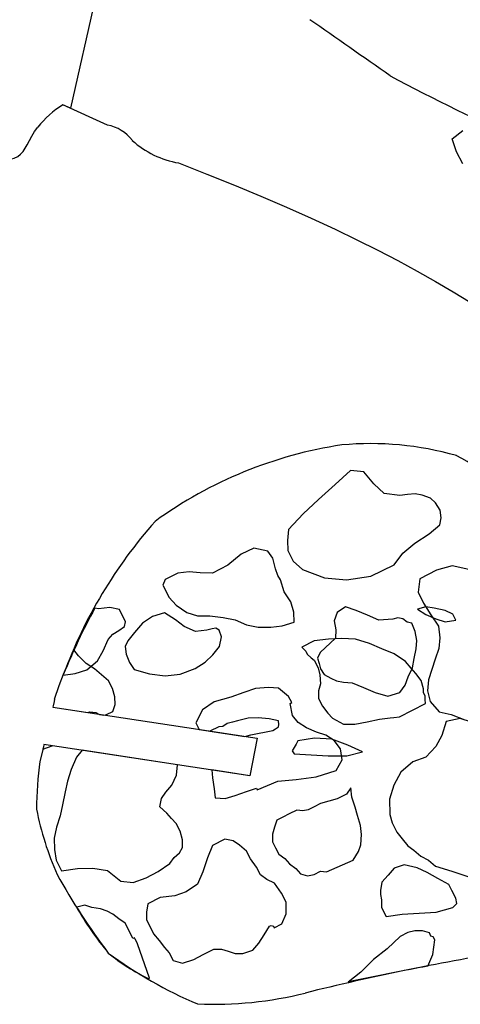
# Model space of a CAD drawing. Extents: x 1.3 to 15.6, y 3.2 to 7.5.
# Tile 14 of 19: x 10.7 to 11.8, y 3.3 to 5.7. Entities that reach past the tile are written whole.
import ezdxf

# ---------------------------------------------------------------- set-up
doc = ezdxf.new("R2010")
doc.units = 0
doc.header["$MEASUREMENT"] = 0

msp = doc.modelspace()

# ---------------------------------------------------------------- linework, layer by layer
at = {"color": 7, "linetype": 'Continuous'}
for p, q in [((10.9248, 5.9403), (10.8286, 5.514)), ((10.8286, 5.514), (10.8095, 5.5228)), ((10.9214, 5.4715), (10.8095, 5.5228)), ((11.7892, 5.4374), (11.8156, 5.4583)), ((11.7999, 5.4042), (11.7892, 5.4374)), ((11.8157, 5.3744), (11.7999, 5.4042)), ((11.5333, 4.6023), (11.4946, 4.5667)), ((11.5668, 4.5985), (11.5333, 4.6023)), ((11.5917, 4.5683), (11.5668, 4.5985)), ((11.4946, 4.5667), (11.4524, 4.5287)), ((11.6179, 4.5441), (11.5917, 4.5683)), ((11.6574, 4.539), (11.6179, 4.5441)), ((11.6766, 4.5413), (11.6574, 4.539)), ((11.6958, 4.5435), (11.6766, 4.5413)), ((11.7137, 4.5398), (11.6958, 4.5435)), ((11.7341, 4.5324), (11.7137, 4.5398)), ((11.4524, 4.5287), (11.4137, 4.493)), ((11.7472, 4.5203), (11.7341, 4.5324)), ((11.759, 4.5023), (11.7472, 4.5203)), ((11.4137, 4.493), (11.3775, 4.4538)), ((11.7612, 4.4831), (11.759, 4.5023)), ((11.731, 4.4426), (11.7575, 4.4651)), ((11.7575, 4.4651), (11.7612, 4.4831)), ((11.3775, 4.4538), (11.3748, 4.4262)), ((11.6948, 4.4189), (11.731, 4.4426)), ((11.3748, 4.4262), (11.3758, 4.401)), ((11.6646, 4.3939), (11.6948, 4.4189)), ((11.2583, 4.3912), (11.2245, 4.3639)), ((11.2896, 4.4065), (11.2583, 4.3912)), ((11.3255, 4.399), (11.2896, 4.4065)), ((11.3373, 4.381), (11.3255, 4.399)), ((11.3758, 4.401), (11.3888, 4.3734)), ((11.6428, 4.3642), (11.6646, 4.3939)), ((11.2245, 4.3639), (11.186, 4.3438)), ((11.3408, 4.3677), (11.3373, 4.381)), ((11.3443, 4.3545), (11.3408, 4.3677)), ((11.3888, 4.3734), (11.4126, 4.3528)), ((11.5839, 4.3359), (11.6428, 4.3642)), ((11.0985, 4.3433), (11.0672, 4.328)), ((11.1273, 4.3467), (11.0985, 4.3433)), ((11.1549, 4.344), (11.1273, 4.3467)), ((11.186, 4.3438), (11.1549, 4.344)), ((11.3502, 4.3377), (11.3443, 4.3545)), ((11.4126, 4.3528), (11.4676, 4.332)), ((11.7494, 4.3513), (11.7073, 4.3289)), ((11.789, 4.3618), (11.7494, 4.3513)), ((11.8309, 4.3531), (11.789, 4.3618)), ((11.0672, 4.328), (11.0611, 4.3136)), ((11.0611, 4.3136), (11.0765, 4.2823)), ((11.3573, 4.3269), (11.3502, 4.3377)), ((11.3666, 4.2968), (11.3573, 4.3269)), ((11.4676, 4.332), (11.5227, 4.3268)), ((11.5227, 4.3268), (11.5839, 4.3359)), ((11.7073, 4.3289), (11.7034, 4.2954)), ((11.3832, 4.2715), (11.3666, 4.2968)), ((11.7034, 4.2954), (11.7164, 4.2677)), ((11.0765, 4.2823), (11.0943, 4.263)), ((11.3902, 4.2451), (11.3832, 4.2715)), ((11.7164, 4.2677), (11.7353, 4.2388)), ((10.8988, 4.2538), (10.89, 4.2556)), ((10.9276, 4.2572), (10.8988, 4.2538)), ((10.9516, 4.2522), (10.9276, 4.2572)), ((10.9669, 4.2209), (10.9516, 4.2522)), ((11.0654, 4.2441), (11.0353, 4.2347)), ((11.0928, 4.2259), (11.0654, 4.2441)), ((11.0943, 4.263), (11.1217, 4.2448)), ((11.1217, 4.2448), (11.148, 4.2362)), ((11.3912, 4.2199), (11.3902, 4.2451)), ((11.4993, 4.2442), (11.4919, 4.2239)), ((11.5209, 4.2585), (11.4993, 4.2442)), ((11.5472, 4.2499), (11.5209, 4.2585)), ((11.5759, 4.2376), (11.5472, 4.2499)), ((11.7226, 4.259), (11.7014, 4.253)), ((11.7014, 4.253), (11.7228, 4.2397)), ((11.7439, 4.2554), (11.7226, 4.259)), ((11.7228, 4.2397), (11.748, 4.2284)), ((11.771, 4.2499), (11.7439, 4.2554)), ((11.7904, 4.2404), (11.771, 4.2499)), ((11.7983, 4.2251), (11.7904, 4.2404)), ((10.9644, 4.2089), (10.9669, 4.2209)), ((11.01, 4.2181), (10.9895, 4.1943)), ((11.0353, 4.2347), (11.01, 4.2181)), ((11.1142, 4.2089), (11.0928, 4.2259)), ((11.148, 4.2362), (11.1792, 4.236)), ((11.1792, 4.236), (11.2127, 4.2321)), ((11.2127, 4.2321), (11.2426, 4.2259)), ((11.2426, 4.2259), (11.2713, 4.2137)), ((11.3612, 4.2106), (11.3912, 4.2199)), ((11.4919, 4.2239), (11.4965, 4.2011)), ((11.6046, 4.2254), (11.5759, 4.2376)), ((11.6394, 4.2275), (11.6046, 4.2254)), ((11.6526, 4.231), (11.6394, 4.2275)), ((11.6645, 4.2285), (11.6526, 4.231)), ((11.6753, 4.2201), (11.6645, 4.2285)), ((11.6872, 4.2176), (11.6753, 4.2201)), ((11.6954, 4.1971), (11.6872, 4.2176)), ((11.7353, 4.2388), (11.7543, 4.2099)), ((11.748, 4.2284), (11.7713, 4.2209)), ((11.7713, 4.2209), (11.7983, 4.2251)), ((10.9234, 4.1769), (10.9355, 4.19)), ((10.9355, 4.19), (10.95, 4.1994)), ((10.95, 4.1994), (10.9644, 4.2089)), ((10.9895, 4.1943), (10.9725, 4.1729)), ((11.1429, 4.1967), (11.1142, 4.2089)), ((11.1717, 4.2001), (11.1429, 4.1967)), ((11.1849, 4.2036), (11.1717, 4.2001)), ((11.1945, 4.2047), (11.1849, 4.2036)), ((11.2029, 4.1998), (11.1945, 4.2047)), ((11.2087, 4.183), (11.2029, 4.1998)), ((11.2713, 4.2137), (11.3012, 4.2075)), ((11.3012, 4.2075), (11.3324, 4.2072)), ((11.3324, 4.2072), (11.3612, 4.2106)), ((11.4965, 4.2011), (11.4951, 4.1795)), ((11.7001, 4.1743), (11.6954, 4.1971)), ((11.7543, 4.2099), (11.7576, 4.1811)), ((10.9112, 4.1482), (10.9234, 4.1769)), ((10.9725, 4.1729), (10.9664, 4.1586)), ((11.2037, 4.1591), (11.2087, 4.183)), ((11.4413, 4.1728), (11.4106, 4.157)), ((11.478, 4.1771), (11.4413, 4.1728)), ((11.4951, 4.1795), (11.4565, 4.1439)), ((11.5108, 4.1794), (11.478, 4.1771)), ((11.5456, 4.1778), (11.5108, 4.1794)), ((11.5806, 4.1666), (11.5456, 4.1778)), ((11.6116, 4.1534), (11.5806, 4.1666)), ((11.6987, 4.1528), (11.7001, 4.1743)), ((11.7576, 4.1811), (11.755, 4.1535)), ((10.8484, 4.1354), (10.8373, 4.1503)), ((10.8966, 4.1232), (10.9112, 4.1482)), ((10.9664, 4.1586), (10.9687, 4.1394)), ((11.1868, 4.1376), (11.2037, 4.1591)), ((11.4106, 4.157), (11.4204, 4.1475)), ((11.4204, 4.1475), (11.4243, 4.1398)), ((11.4565, 4.1439), (11.4504, 4.1296)), ((11.6427, 4.1402), (11.6116, 4.1534)), ((11.6719, 4.1212), (11.6427, 4.1402)), ((11.6937, 4.1288), (11.6987, 4.1528)), ((11.755, 4.1535), (11.7464, 4.1272)), ((10.8679, 4.1163), (10.8484, 4.1354)), ((10.8894, 4.103), (10.8679, 4.1163)), ((10.8701, 4.1006), (10.8966, 4.1232)), ((10.9687, 4.1394), (10.9769, 4.1189)), ((10.9769, 4.1189), (10.9887, 4.1009)), ((11.1422, 4.1032), (11.1675, 4.1198)), ((11.1675, 4.1198), (11.1868, 4.1376)), ((11.4243, 4.1398), (11.4341, 4.1302)), ((11.4341, 4.1302), (11.4419, 4.1245)), ((11.4419, 4.1245), (11.4517, 4.1053)), ((11.4504, 4.1296), (11.4539, 4.1163)), ((11.4539, 4.1163), (11.4574, 4.1031)), ((11.6856, 4.104), (11.6719, 4.1212)), ((11.6887, 4.1049), (11.6937, 4.1288)), ((11.7464, 4.1272), (11.7378, 4.1009)), ((10.8102, 4.0866), (10.84, 4.0912)), ((10.84, 4.0912), (10.8701, 4.1006)), ((10.9069, 4.0877), (10.8894, 4.103)), ((10.9887, 4.1009), (11.027, 4.0898)), ((11.1049, 4.0891), (11.1422, 4.1032)), ((11.4517, 4.1053), (11.4558, 4.088)), ((11.4574, 4.1031), (11.4669, 4.0887)), ((11.6778, 4.0822), (11.6887, 4.1049)), ((11.6974, 4.0906), (11.6856, 4.104)), ((11.7111, 4.0734), (11.6974, 4.0906)), ((11.7378, 4.1009), (11.7292, 4.0746)), ((10.8112, 4.0891), (10.8102, 4.0866)), ((10.9245, 4.0725), (10.9069, 4.0877)), ((10.9343, 4.0533), (10.9245, 4.0725)), ((11.027, 4.0898), (11.0665, 4.0847)), ((11.0665, 4.0847), (11.1049, 4.0891)), ((11.4558, 4.088), (11.458, 4.0648)), ((11.4669, 4.0887), (11.4836, 4.079)), ((11.4836, 4.079), (11.4979, 4.0729)), ((11.4979, 4.0729), (11.5158, 4.0691)), ((11.5158, 4.0691), (11.5374, 4.0677)), ((11.5374, 4.0677), (11.5661, 4.0555)), ((11.6704, 4.0619), (11.6778, 4.0822)), ((11.7171, 4.0522), (11.7111, 4.0734)), ((11.7292, 4.0746), (11.7266, 4.0471)), ((10.9404, 4.0321), (10.9343, 4.0533)), ((11.2649, 4.0433), (11.2322, 4.0314)), ((11.2938, 4.0533), (11.2649, 4.0433)), ((11.3267, 4.0556), (11.2938, 4.0533)), ((11.3518, 4.054), (11.3267, 4.0556)), ((11.3772, 4.033), (11.3518, 4.054)), ((11.458, 4.0648), (11.4524, 4.0473)), ((11.4524, 4.0473), (11.4526, 4.028)), ((11.5661, 4.0555), (11.5948, 4.0433)), ((11.5948, 4.0433), (11.627, 4.0335)), ((11.627, 4.0335), (11.6571, 4.0428)), ((11.6571, 4.0428), (11.6704, 4.0619)), ((11.7172, 4.0425), (11.7171, 4.0522)), ((11.7212, 4.0348), (11.7172, 4.0425)), ((11.7266, 4.0471), (11.7336, 4.0206)), ((10.7873, 4.0207), (10.7848, 4.0098)), ((10.7873, 4.0207), (10.7848, 4.0098)), ((10.7886, 4.0262), (10.7873, 4.0207)), ((10.7886, 4.0262), (10.7873, 4.0207)), ((10.9406, 4.0127), (10.9404, 4.0321)), ((11.1898, 4.0193), (11.1611, 3.9997)), ((11.2322, 4.0314), (11.1898, 4.0193)), ((11.3851, 4.0176), (11.3772, 4.033)), ((11.3812, 4.0156), (11.3851, 4.0176)), ((11.4526, 4.028), (11.4625, 4.0088)), ((11.7213, 4.0251), (11.7212, 4.0348)), ((11.7214, 4.0155), (11.7213, 4.0251)), ((11.7336, 4.0206), (11.7562, 3.9941)), ((10.7848, 4.0098), (10.7838, 4.0058)), ((10.7848, 4.0098), (10.7838, 4.0058)), ((10.7838, 4.0058), (10.8726, 3.9924)), ((10.7838, 4.0058), (11.298, 3.928)), ((10.8726, 3.9924), (10.877, 3.9946)), ((10.877, 3.9946), (10.8925, 3.9929)), ((10.8925, 3.9929), (10.9012, 3.9881)), ((10.9196, 3.9874), (10.935, 3.9953)), ((10.935, 3.9953), (10.9406, 4.0127)), ((11.1611, 3.9997), (11.144, 3.9666)), ((11.3873, 3.9848), (11.3812, 4.0156)), ((11.4625, 4.0088), (11.4762, 3.9915)), ((11.4762, 3.9915), (11.4879, 3.9781)), ((11.656, 3.9819), (11.7214, 4.0155)), ((11.7562, 3.9941), (11.7861, 3.9879)), ((10.9012, 3.9881), (10.9127, 3.9863)), ((10.9127, 3.9863), (10.9196, 3.9874)), ((11.144, 3.9666), (11.1526, 3.95)), ((11.2358, 3.9683), (11.2226, 3.9648)), ((11.249, 3.9717), (11.2358, 3.9683)), ((11.2754, 3.9787), (11.249, 3.9717)), ((11.3006, 3.9797), (11.2754, 3.9787)), ((11.3281, 3.9771), (11.3006, 3.9797)), ((11.3521, 3.9721), (11.3281, 3.9771)), ((11.3532, 3.9625), (11.3521, 3.9721)), ((11.4011, 3.9675), (11.3873, 3.9848)), ((11.4225, 3.9542), (11.4011, 3.9675)), ((11.4879, 3.9781), (11.5151, 3.963)), ((11.5441, 3.9633), (11.575, 3.9694)), ((11.575, 3.9694), (11.6058, 3.9756)), ((11.6058, 3.9756), (11.6193, 3.9776)), ((11.6193, 3.9776), (11.6329, 3.9797)), ((11.6329, 3.9797), (11.6425, 3.9798)), ((11.6425, 3.9798), (11.656, 3.9819)), ((11.7741, 3.9697), (11.7628, 3.9348)), ((11.8088, 3.9778), (11.7741, 3.9697)), ((11.7861, 3.9879), (11.8207, 3.9744)), ((11.8378, 3.9684), (11.8088, 3.9778)), ((11.1526, 3.95), (11.298, 3.928)), ((11.2021, 3.9565), (11.1795, 3.9459)), ((11.1795, 3.9459), (11.267, 3.9327)), ((11.2117, 3.9577), (11.2021, 3.9565)), ((11.2226, 3.9648), (11.2117, 3.9577)), ((11.2823, 3.9367), (11.3375, 3.9471)), ((11.3375, 3.9471), (11.3447, 3.9518)), ((11.3447, 3.9518), (11.352, 3.9565)), ((11.352, 3.9565), (11.3532, 3.9625)), ((11.4477, 3.9429), (11.4225, 3.9542)), ((11.471, 3.9354), (11.4477, 3.9429)), ((11.5151, 3.963), (11.5441, 3.9633)), ((11.267, 3.9327), (11.2823, 3.9367)), ((11.298, 3.928), (11.2802, 3.8337)), ((11.298, 3.928), (11.2802, 3.8337)), ((11.4008, 3.9214), (11.396, 3.9131)), ((11.4428, 3.9283), (11.4008, 3.9214)), ((11.4859, 3.9255), (11.4428, 3.9283)), ((11.4924, 3.9221), (11.471, 3.9354)), ((11.5266, 3.9108), (11.4859, 3.9255)), ((11.5081, 3.9011), (11.4924, 3.9221)), ((11.7628, 3.9348), (11.7477, 3.9075)), ((10.7603, 3.9059), (10.7518, 3.8697)), ((10.759, 3.9003), (10.7822, 3.909)), ((10.7603, 3.9059), (10.759, 3.9003)), ((10.7618, 3.9121), (10.7603, 3.9059)), ((10.7618, 3.9121), (10.7603, 3.9059)), ((10.7822, 3.909), (10.7618, 3.9121)), ((11.2802, 3.8337), (10.7618, 3.9121)), ((10.8578, 3.8976), (10.8435, 3.8803)), ((11.0982, 3.8612), (10.8578, 3.8976)), ((11.3911, 3.9047), (11.3862, 3.8963)), ((11.3862, 3.8963), (11.391, 3.8891)), ((11.396, 3.9131), (11.3911, 3.9047)), ((11.5123, 3.874), (11.5081, 3.9011)), ((11.524, 3.8833), (11.5636, 3.8937)), ((11.5636, 3.8937), (11.5266, 3.9108)), ((11.7477, 3.9075), (11.7228, 3.8802)), ((10.8435, 3.8803), (10.8303, 3.8492)), ((11.391, 3.8891), (11.4341, 3.8864)), ((11.4341, 3.8864), (11.4772, 3.8836)), ((11.4772, 3.8836), (11.524, 3.8833)), ((11.4971, 3.8468), (11.5123, 3.874)), ((11.6901, 3.8683), (11.6595, 3.8428)), ((11.7228, 3.8802), (11.6901, 3.8683)), ((10.8303, 3.8492), (10.8209, 3.8201)), ((11.0952, 3.8347), (11.0982, 3.8612)), ((11.1842, 3.8482), (11.1861, 3.828)), ((11.2802, 3.8337), (11.1842, 3.8482)), ((11.447, 3.8308), (11.4971, 3.8468)), ((11.6595, 3.8428), (11.6424, 3.8098)), ((10.8209, 3.8201), (10.8154, 3.793)), ((11.0839, 3.8094), (11.0952, 3.8347)), ((11.1861, 3.828), (11.1903, 3.8009)), ((11.2986, 3.7983), (11.3505, 3.8201)), ((11.3505, 3.8201), (11.3968, 3.8245)), ((11.3968, 3.8245), (11.447, 3.8308)), ((10.8154, 3.793), (10.8081, 3.76)), ((11.0686, 3.7919), (11.0839, 3.8094)), ((11.1903, 3.8009), (11.1925, 3.7778)), ((11.2427, 3.7841), (11.2715, 3.7941)), ((11.2715, 3.7941), (11.2966, 3.8021)), ((11.2966, 3.8021), (11.2986, 3.7983)), ((11.5343, 3.8028), (11.5229, 3.7872)), ((11.5365, 3.7796), (11.5343, 3.8028)), ((11.6424, 3.8098), (11.6312, 3.7748)), ((11.0536, 3.755), (11.0572, 3.7763)), ((11.0572, 3.7763), (11.0686, 3.7919)), ((11.1925, 3.7778), (11.2176, 3.7761)), ((11.2176, 3.7761), (11.2427, 3.7841)), ((11.4786, 3.7693), (11.4574, 3.7633)), ((11.4998, 3.7753), (11.4786, 3.7693)), ((11.5229, 3.7872), (11.4998, 3.7753)), ((11.5445, 3.7546), (11.5365, 3.7796)), ((11.6312, 3.7748), (11.6317, 3.7362)), ((10.8081, 3.76), (10.8026, 3.7329)), ((11.0711, 3.7397), (11.0536, 3.755)), ((11.3977, 3.7472), (11.3785, 3.7373)), ((11.4132, 3.7454), (11.3977, 3.7472)), ((11.4267, 3.7475), (11.4132, 3.7454)), ((11.442, 3.7554), (11.4267, 3.7475)), ((11.4574, 3.7633), (11.442, 3.7554)), ((11.5505, 3.7334), (11.5445, 3.7546)), ((10.8026, 3.7329), (10.7932, 3.7038)), ((11.0829, 3.7263), (11.0711, 3.7397)), ((11.0946, 3.7129), (11.0829, 3.7263)), ((11.3477, 3.7215), (11.3421, 3.704)), ((11.3631, 3.7294), (11.3477, 3.7215)), ((11.3785, 3.7373), (11.3631, 3.7294)), ((11.5585, 3.7083), (11.5505, 3.7334)), ((11.6317, 3.7362), (11.6377, 3.715)), ((10.7932, 3.7038), (10.7877, 3.6767)), ((11.1045, 3.6937), (11.0946, 3.7129)), ((11.1105, 3.6725), (11.1045, 3.6937)), ((11.3421, 3.704), (11.3365, 3.6866)), ((11.5607, 3.6852), (11.5585, 3.7083)), ((11.6377, 3.715), (11.6495, 3.6919)), ((10.7877, 3.6767), (10.788, 3.6477)), ((11.1107, 3.6532), (11.1105, 3.6725)), ((11.2168, 3.6737), (11.1861, 3.6579)), ((11.2381, 3.67), (11.2168, 3.6737)), ((11.2537, 3.6586), (11.2381, 3.67)), ((11.3365, 3.6866), (11.3367, 3.6673)), ((11.559, 3.66), (11.5607, 3.6852)), ((11.6495, 3.6919), (11.6633, 3.6747)), ((11.6633, 3.6747), (11.677, 3.6574)), ((10.788, 3.6477), (10.7922, 3.6207)), ((11.1032, 3.6396), (11.1107, 3.6532)), ((11.1861, 3.6579), (11.1729, 3.6268)), ((11.2713, 3.6433), (11.2537, 3.6586)), ((11.3367, 3.6673), (11.3446, 3.6519)), ((11.3446, 3.6519), (11.3525, 3.6365)), ((11.5534, 3.6426), (11.559, 3.66)), ((11.677, 3.6574), (11.6926, 3.646)), ((11.6926, 3.646), (11.7101, 3.6308)), ((10.7922, 3.6207), (10.806, 3.5938)), ((11.0783, 3.6122), (11.0898, 3.6278)), ((11.0898, 3.6278), (11.1032, 3.6396)), ((11.1729, 3.6268), (11.1617, 3.5919)), ((11.2811, 3.6241), (11.2713, 3.6433)), ((11.2968, 3.603), (11.2811, 3.6241)), ((11.3525, 3.6365), (11.3681, 3.6251)), ((11.3681, 3.6251), (11.3798, 3.6117)), ((11.4728, 3.5914), (11.5401, 3.6212)), ((11.5401, 3.6212), (11.5534, 3.6426)), ((11.7101, 3.6308), (11.7295, 3.6213)), ((11.7295, 3.6213), (11.7471, 3.606)), ((10.806, 3.5938), (10.8465, 3.6)), ((10.8465, 3.6), (10.8852, 3.6005)), ((10.8852, 3.6005), (10.922, 3.5951)), ((10.922, 3.5951), (10.9551, 3.5684)), ((11.0496, 3.5926), (11.0783, 3.6122)), ((11.3067, 3.5838), (11.2968, 3.603)), ((11.3798, 3.6117), (11.3954, 3.6003)), ((11.3954, 3.6003), (11.4072, 3.5869)), ((11.6428, 3.601), (11.6275, 3.5835)), ((11.6678, 3.609), (11.6428, 3.601)), ((11.7008, 3.6017), (11.6678, 3.609)), ((11.726, 3.5903), (11.7008, 3.6017)), ((11.7471, 3.606), (11.7878, 3.593)), ((10.9861, 3.5648), (11.0188, 3.5768)), ((11.0188, 3.5768), (11.0496, 3.5926)), ((11.1617, 3.5919), (11.1485, 3.5608)), ((11.3223, 3.5724), (11.3067, 3.5838)), ((11.3417, 3.5629), (11.3223, 3.5724)), ((11.4072, 3.5869), (11.4246, 3.5812)), ((11.4246, 3.5812), (11.442, 3.5853)), ((11.442, 3.5853), (11.4573, 3.5932)), ((11.4573, 3.5932), (11.4728, 3.5914)), ((11.6275, 3.5835), (11.6123, 3.5659)), ((11.7532, 3.5752), (11.726, 3.5903)), ((11.7805, 3.56), (11.7532, 3.5752)), ((11.7878, 3.593), (11.8286, 3.5799)), ((10.9551, 3.5684), (10.9861, 3.5648)), ((11.1485, 3.5608), (11.1197, 3.5412)), ((11.3594, 3.538), (11.3417, 3.5629)), ((11.6123, 3.5659), (11.6086, 3.5446)), ((11.7884, 3.5446), (11.7805, 3.56)), ((11.0541, 3.5269), (11.0234, 3.5111)), ((11.0908, 3.5312), (11.0541, 3.5269)), ((11.1197, 3.5412), (11.0908, 3.5312)), ((11.3712, 3.515), (11.3594, 3.538)), ((11.6086, 3.5446), (11.6087, 3.5349)), ((11.6087, 3.5349), (11.6108, 3.5214)), ((11.6108, 3.5214), (11.6109, 3.5118)), ((11.7982, 3.5254), (11.7884, 3.5446)), ((11.8003, 3.5119), (11.7982, 3.5254)), ((10.8476, 3.5034), (10.8438, 3.5025)), ((10.8649, 3.5075), (10.8476, 3.5034)), ((10.8824, 3.5019), (10.8649, 3.5075)), ((10.9037, 3.4982), (10.8824, 3.5019)), ((10.9212, 3.4926), (10.9037, 3.4982)), ((11.0234, 3.5111), (11.0198, 3.4898)), ((11.3715, 3.486), (11.3712, 3.515)), ((11.6109, 3.5118), (11.611, 3.5021)), ((11.611, 3.5021), (11.6229, 3.479)), ((11.7484, 3.4901), (11.7908, 3.5021)), ((11.7908, 3.5021), (11.8003, 3.5119)), ((10.9348, 3.485), (10.9212, 3.4926)), ((10.9504, 3.4736), (10.9348, 3.485)), ((10.9659, 3.4622), (10.9504, 3.4736)), ((11.0198, 3.4898), (11.02, 3.4705)), ((11.02, 3.4705), (11.0279, 3.4551)), ((11.3602, 3.4607), (11.3715, 3.486)), ((11.6229, 3.479), (11.6634, 3.4853)), ((11.6634, 3.4853), (11.7059, 3.4877)), ((11.7059, 3.4877), (11.7484, 3.4901)), ((10.9758, 3.443), (10.9659, 3.4622)), ((11.0279, 3.4551), (11.0377, 3.4359)), ((11.3161, 3.4332), (11.3294, 3.4546)), ((11.3294, 3.4546), (11.3332, 3.4566)), ((11.3332, 3.4566), (11.339, 3.4547)), ((11.339, 3.4547), (11.341, 3.4508)), ((11.341, 3.4508), (11.3602, 3.4607)), ((10.9857, 3.4238), (10.9758, 3.443)), ((10.9895, 3.4257), (10.9857, 3.4238)), ((10.9915, 3.4219), (10.9895, 3.4257)), ((10.9955, 3.4142), (10.9915, 3.4219)), ((11.0377, 3.4359), (11.0515, 3.4187)), ((11.3028, 3.4118), (11.3161, 3.4332)), ((11.6582, 3.4292), (11.6257, 3.3979)), ((11.6774, 3.4391), (11.6582, 3.4292)), ((11.6948, 3.4431), (11.6774, 3.4391)), ((11.7141, 3.4433), (11.6948, 3.4431)), ((11.7316, 3.4377), (11.7141, 3.4433)), ((11.7355, 3.43), (11.7316, 3.4377)), ((11.7413, 3.4282), (11.7355, 3.43)), ((11.7453, 3.4205), (11.7413, 3.4282)), ((10.9974, 3.4104), (10.9955, 3.4142)), ((11.0274, 3.3237), (10.9974, 3.4104)), ((11.0515, 3.4187), (11.0652, 3.4014)), ((11.0652, 3.4014), (11.0769, 3.388)), ((11.162, 3.3832), (11.1889, 3.397)), ((11.1889, 3.397), (11.2082, 3.3972)), ((11.2082, 3.3972), (11.2257, 3.3916)), ((11.2875, 3.3942), (11.3028, 3.4118)), ((11.6257, 3.3979), (11.5912, 3.3705)), ((11.7399, 3.3837), (11.7453, 3.4205)), ((11.0769, 3.388), (11.0868, 3.3688)), ((11.1389, 3.3713), (11.162, 3.3832)), ((11.2257, 3.3916), (11.2432, 3.386)), ((11.2432, 3.386), (11.2625, 3.3862)), ((11.2625, 3.3862), (11.2875, 3.3942)), ((11.7279, 3.3544), (11.7399, 3.3837)), ((11.0868, 3.3688), (11.1101, 3.3613)), ((11.1101, 3.3613), (11.1389, 3.3713)), ((11.5912, 3.3705), (11.5587, 3.3392)), ((11.0257, 3.322), (11.0274, 3.3237)), ((11.5587, 3.3392), (11.5272, 3.3142))]:
    msp.add_line(p, q, dxfattribs=at)
at = {"color": 7, "linetype": 'Continuous', "flags": 128}
for points in [[(10.6767, 5.3856), (10.6871, 5.3885), (10.6958, 5.393), (10.7031, 5.3987), (10.7093, 5.4056), (10.7148, 5.4134), (10.7198, 5.4219), (10.7255, 5.4327), (10.7315, 5.4439), (10.7382, 5.4552), (10.7463, 5.4665)], [(10.6767, 5.3856), (10.6871, 5.3885), (10.6958, 5.393), (10.7031, 5.3987), (10.7093, 5.4056), (10.7148, 5.4134), (10.7198, 5.4219), (10.7255, 5.4327), (10.7315, 5.4439), (10.7382, 5.4552), (10.7463, 5.4665)], [(11.1007, 5.3763), (11.172, 5.3485), (11.241, 5.3207), (11.3077, 5.2928), (11.3723, 5.265), (11.4345, 5.2372), (11.4945, 5.2093), (11.549, 5.1831), (11.6016, 5.1568), (11.6521, 5.1306), (11.7006, 5.1043), (11.7471, 5.0781), (11.7916, 5.0518), (11.8341, 5.0256), (11.8746, 4.9993), (11.9131, 4.9731), (11.9496, 4.9468), (11.9835, 4.921), (12.0155, 4.8952), (12.0455, 4.8694), (12.0736, 4.8436)], [(10.8112, 4.0891), (10.8252, 4.123), (10.8373, 4.1503)], [(10.7886, 4.0262), (10.8005, 4.0608), (10.8112, 4.0891)], [(10.7886, 4.0262), (10.8005, 4.0608), (10.8112, 4.0891)]]:
    msp.add_lwpolyline(points, dxfattribs=at)
at = {"color": 7, "linetype": 'Continuous'}
for centre, radius, start, end in [((-9.7612, -24.7406), 37.1213, 54.80787, 55.18798), ((14.0462, 10.1246), 5.1319, 241.9446, 250.3366), ((10.9458, 5.3064), 0.2557, 122.218, 141.2629), ((10.9458, 5.3064), 0.2557, 122.218, 141.2629), ((10.904, 5.3727), 0.1003, 36.9185, 80.0021), ((11.1395, 5.6046), 0.2315, 227.8442, 260.3522), ((11.6722, 3.6044), 1.0742, 98.6174, 125.9533), ((11.5838, 3.8888), 0.781, 73.9736, 95.3306), ((11.4068, 3.8907), 0.8454, 45.6826, 62.3297), ((11.951, 3.6683), 1.215, 138.4677, 159.7415), ((12.2818, 3.4946), 1.5862, 151.3307, 157.9916), ((11.616, 3.7471), 0.8728, 171.924, 179.8662), ((11.5106, 3.9009), 0.7823, 191.1889, 203.7947), ((12.2316, 4.3793), 1.6416, 208.9249, 217.1802), ((11.5285, 3.8916), 0.7875, 209.6073, 219.8279), ((11.2535, 3.7911), 0.5214, 230.7628, 244.0976), ((11.5739, 4.2653), 1.0926, 233.4799, 247.0816), ((12.9232, -2.7751), 6.2454, 99.24694, 103.93278), ((13.2521, -4.7712), 8.2673, 100.62397, 102.04258), ((11.1884, 4.2112), 0.9531, 267.598, 284.03)]:
    msp.add_arc(centre, radius, start, end, dxfattribs=at)

doc.saveas('drawing.dxf')
